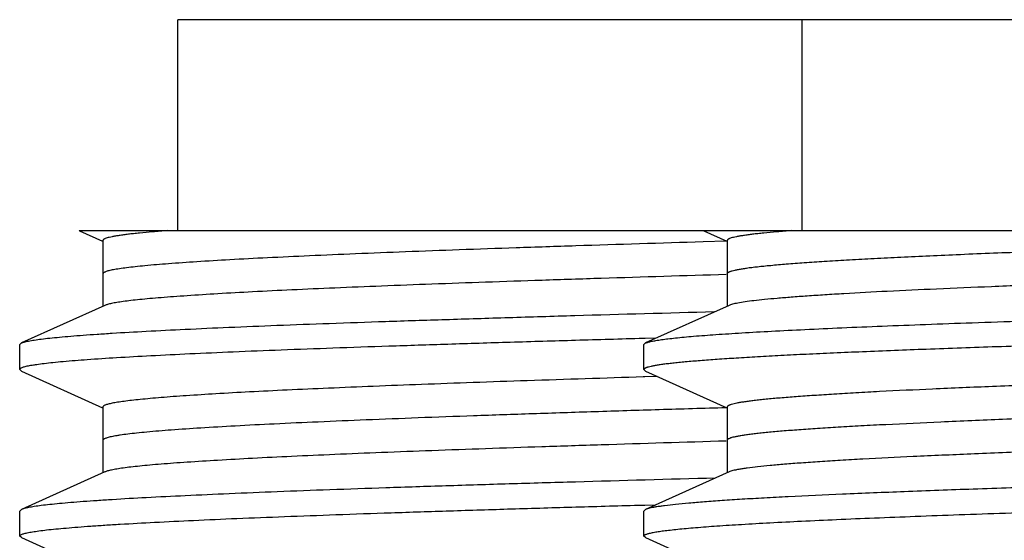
# Model space of a CAD drawing. Header units: inches. Extents: x 0 to 22, y 0 to 17.
# Tile 38 of 217: x 6.5008 to 6.6191, y 5.7087 to 5.7713. Entities that reach past the tile are written whole.
import ezdxf

# ---------------------------------------------------------------- set-up
doc = ezdxf.new("R2010")
doc.units = ezdxf.units.IN
doc.header["$LTSCALE"] = 1.21
doc.header["$MEASUREMENT"] = 0
doc.layers.get('0').update_dxf_attribs({"linetype": 'CONTINUOUS'})
doc.layers.add('02___PRT_ALL_AXES', color=7, linetype='CONTINUOUS')

msp = doc.modelspace()

# ---------------------------------------------------------------- linework, layer by layer
at = {"color": 7, "linetype": 'CONTINUOUS'}
for p, q in [((6.50795, 5.74592), (6.50799, 5.7459)), ((6.50795, 5.74592), (6.81382, 5.74592)), ((6.50799, 5.7459), (6.51076, 5.74465)), ((6.58295, 5.74592), (6.58299, 5.7459)), ((6.58299, 5.7459), (6.58576, 5.74465)), ((6.5108, 5.74473), (6.5108, 5.73683)), ((6.5858, 5.74473), (6.5858, 5.73683)), ((6.51102, 5.73693), (6.501, 5.73242)), ((6.58602, 5.73693), (6.576, 5.73242)), ((6.57593, 5.73296), (6.57572, 5.73296)), ((6.57728, 5.733), (6.57593, 5.73296)), ((6.5008, 5.73223), (6.501, 5.73242)), ((6.5758, 5.73223), (6.576, 5.73242)), ((6.5008, 5.72923), (6.501, 5.72905)), ((6.501, 5.72905), (6.51076, 5.72465)), ((6.5758, 5.72923), (6.576, 5.72905)), ((6.576, 5.72905), (6.58576, 5.72465)), ((6.57592, 5.72834), (6.57572, 5.72834)), ((6.57741, 5.72839), (6.57592, 5.72834)), ((6.5108, 5.72473), (6.5108, 5.71683)), ((6.5858, 5.72473), (6.5858, 5.71683)), ((6.51102, 5.71693), (6.501, 5.71242)), ((6.58602, 5.71693), (6.576, 5.71242)), ((6.57567, 5.71295), (6.57589, 5.71296)), ((6.57589, 5.71296), (6.57722, 5.713)), ((6.501, 5.71242), (6.5008, 5.71223)), ((6.5008, 5.70923), (6.5008, 5.71223)), ((6.576, 5.71242), (6.5758, 5.71223)), ((6.5758, 5.70923), (6.5758, 5.71223)), ((6.501, 5.70905), (6.5008, 5.70923)), ((6.501, 5.70905), (6.51076, 5.70465)), ((6.576, 5.70905), (6.5758, 5.70923)), ((6.576, 5.70905), (6.58576, 5.70465))]:
    msp.add_line(p, q, dxfattribs=at)
at = {"color": 9, "linetype": 'CONTINUOUS'}
for p, q in [((6.58567, 5.74464), (6.58292, 5.74456)), ((6.58589, 5.74465), (6.58567, 5.74464)), ((6.58589, 5.72465), (6.58567, 5.72464))]:
    msp.add_line(p, q, dxfattribs=at)
at = {"color": 7, "linetype": 'CONTINUOUS'}
for points, knots in [([(6.51857, 5.74592), (6.51797, 5.74587), (6.51684, 5.74578), (6.51548, 5.74566), (6.51451, 5.74555), (6.51387, 5.74548), (6.5133, 5.74541), (6.51278, 5.74533), (6.51232, 5.74526), (6.51192, 5.74519), (6.51158, 5.74511), (6.51131, 5.74504), (6.51112, 5.74498), (6.51099, 5.74492), (6.51093, 5.74489), (6.51087, 5.74485), (6.51083, 5.74481), (6.51081, 5.74477), (6.5108, 5.74475), (6.5108, 5.74473)], [0, 0, 0, 0, 0.227949, 0.426883, 0.515323, 0.596334, 0.669863, 0.735868, 0.794341, 0.845287, 0.888726, 0.924703, 0.953314, 0.964923, 0.974794, 0.983012, 0.989731, 0.995228, 1, 1, 1, 1]), ([(6.59357, 5.74592), (6.59297, 5.74587), (6.59184, 5.74578), (6.59048, 5.74566), (6.58951, 5.74555), (6.58887, 5.74548), (6.5883, 5.74541), (6.58778, 5.74533), (6.58732, 5.74526), (6.58692, 5.74519), (6.58658, 5.74511), (6.58631, 5.74504), (6.58612, 5.74498), (6.58599, 5.74492), (6.58593, 5.74489), (6.58587, 5.74485), (6.58583, 5.74481), (6.58581, 5.74477), (6.5858, 5.74475), (6.5858, 5.74473)], [0, 0, 0, 0, 0.227949, 0.426883, 0.515323, 0.596334, 0.669863, 0.735868, 0.794341, 0.845287, 0.888726, 0.924703, 0.953314, 0.964923, 0.974794, 0.983012, 0.989731, 0.995228, 1, 1, 1, 1]), ([(6.80813, 5.74592), (6.80768, 5.74587), (6.8067, 5.74577), (6.80513, 5.74563), (6.80334, 5.74549), (6.80056, 5.7453), (6.7966, 5.74506), (6.79129, 5.74478), (6.78525, 5.7445), (6.77854, 5.74422), (6.77121, 5.74394), (6.76037, 5.74356), (6.74572, 5.74309), (6.72717, 5.74254), (6.70774, 5.74199), (6.68803, 5.74143), (6.67171, 5.74097), (6.65897, 5.74059), (6.64984, 5.74031), (6.64108, 5.74003), (6.63277, 5.73975), (6.62498, 5.73947), (6.61776, 5.73919), (6.61117, 5.73891), (6.60527, 5.73864), (6.60079, 5.7384), (6.59759, 5.7382), (6.59548, 5.73806), (6.59357, 5.73792), (6.59186, 5.73778), (6.59037, 5.73765), (6.58908, 5.73751), (6.58801, 5.73737), (6.58725, 5.73725), (6.58675, 5.73715), (6.58646, 5.73708), (6.58622, 5.73701), (6.58608, 5.73696), (6.58602, 5.73693)], [0, 0, 0, 0, 0.00617, 0.013285, 0.021328, 0.030285, 0.050865, 0.07487, 0.102117, 0.132394, 0.165466, 0.201077, 0.278792, 0.363128, 0.451467, 0.541068, 0.629149, 0.671761, 0.712978, 0.752476, 0.789951, 0.82511, 0.857682, 0.887413, 0.914072, 0.937455, 0.94786, 0.95738, 0.965997, 0.973697, 0.980462, 0.986282, 0.99115, 0.995057, 0.996649, 0.998002, 0.999118, 1, 1, 1, 1]), ([(6.58569, 5.74064), (6.58068, 5.74049), (6.57331, 5.74026), (6.56366, 5.73995), (6.55688, 5.73972), (6.55046, 5.73949), (6.54442, 5.73926), (6.5388, 5.73903), (6.53364, 5.7388), (6.52895, 5.73857), (6.52476, 5.73834), (6.52159, 5.73814), (6.51933, 5.73798), (6.51784, 5.73787), (6.51648, 5.73775), (6.51527, 5.73764), (6.51421, 5.73752), (6.51328, 5.73741), (6.51251, 5.73729), (6.51195, 5.73719), (6.51158, 5.73711), (6.51136, 5.73705), (6.51118, 5.737), (6.51107, 5.73695), (6.51102, 5.73693)], [0, 0, 0, 0, 0.200936, 0.29603, 0.386864, 0.472957, 0.553858, 0.629133, 0.698394, 0.761268, 0.817431, 0.866585, 0.888452, 0.908478, 0.926633, 0.942895, 0.957245, 0.96967, 0.980158, 0.9887, 0.992244, 0.995304, 0.997887, 1, 1, 1, 1]), ([(6.82121, 5.73892), (6.8211, 5.73889), (6.82086, 5.73884), (6.82047, 5.73876), (6.82001, 5.73869), (6.81926, 5.73858), (6.81816, 5.73845), (6.81663, 5.7383), (6.81483, 5.73815), (6.81277, 5.738), (6.81046, 5.73785), (6.80789, 5.7377), (6.80508, 5.73755), (6.80085, 5.73734), (6.795, 5.73709), (6.78735, 5.73679), (6.77889, 5.73649), (6.76971, 5.73619), (6.75989, 5.73589), (6.74951, 5.73558), (6.73868, 5.73528), (6.72749, 5.73498), (6.71214, 5.73458), (6.69666, 5.73418), (6.68117, 5.73378), (6.66973, 5.73348), (6.65855, 5.73317), (6.64773, 5.73287), (6.63737, 5.73257), (6.62757, 5.73227), (6.61841, 5.73197), (6.60998, 5.73167), (6.60345, 5.73141), (6.59864, 5.73121), (6.59536, 5.73106), (6.59233, 5.73091), (6.58953, 5.73075), (6.58698, 5.7306), (6.58468, 5.73045), (6.58264, 5.7303), (6.5811, 5.73017), (6.58, 5.73007), (6.57928, 5.72999), (6.57863, 5.72992), (6.57804, 5.72984), (6.57752, 5.72977), (6.57707, 5.72969), (6.57669, 5.72962), (6.57641, 5.72955), (6.57623, 5.7295), (6.57612, 5.72946), (6.57602, 5.72943), (6.57594, 5.72939), (6.57588, 5.72935), (6.57584, 5.72931), (6.57581, 5.72928), (6.5758, 5.72925), (6.5758, 5.72923)], [0, 0, 0, 0, 0.001344, 0.002962, 0.004857, 0.007027, 0.012192, 0.01845, 0.025787, 0.034188, 0.043637, 0.054112, 0.065589, 0.078043, 0.105769, 0.137041, 0.171576, 0.209064, 0.249166, 0.291521, 0.335745, 0.38144, 0.428193, 0.523178, 0.570552, 0.617277, 0.662929, 0.707097, 0.749382, 0.789402, 0.826796, 0.861227, 0.892383, 0.906645, 0.919986, 0.932375, 0.943786, 0.954193, 0.963572, 0.971902, 0.979167, 0.982396, 0.985351, 0.988034, 0.990442, 0.992575, 0.994432, 0.996015, 0.997322, 0.997874, 0.998358, 0.998776, 0.999129, 0.999421, 0.999655, 0.999842, 1, 1, 1, 1]), ([(6.576, 5.73242), (6.57604, 5.73244), (6.57614, 5.73247), (6.57637, 5.73255), (6.57674, 5.73263), (6.57728, 5.73273), (6.57794, 5.73283), (6.57873, 5.73293), (6.57963, 5.73303), (6.58066, 5.73313), (6.58227, 5.73328), (6.58458, 5.73345), (6.5877, 5.73365), (6.59126, 5.73385), (6.59527, 5.73405), (6.5997, 5.73426), (6.60454, 5.73446), (6.60975, 5.73466), (6.61742, 5.73494), (6.62778, 5.73528), (6.64105, 5.73568), (6.65525, 5.73609), (6.67017, 5.73649), (6.68555, 5.73689), (6.70115, 5.73729), (6.7167, 5.7377), (6.73197, 5.7381), (6.7467, 5.7385), (6.75631, 5.73878), (6.76098, 5.73892)], [0, 0, 0, 0, 0.000745, 0.00165, 0.003947, 0.006901, 0.010515, 0.014787, 0.019715, 0.025297, 0.031527, 0.045904, 0.062794, 0.082129, 0.10383, 0.127813, 0.153976, 0.182217, 0.212419, 0.27821, 0.350278, 0.427453, 0.508479, 0.592036, 0.676764, 0.761287, 0.844222, 0.924235, 1, 1, 1, 1]), ([(6.501, 5.73242), (6.50105, 5.73244), (6.50117, 5.73248), (6.50136, 5.73254), (6.5016, 5.7326), (6.502, 5.73268), (6.5026, 5.73278), (6.50345, 5.7329), (6.50446, 5.73302), (6.50564, 5.73313), (6.50698, 5.73325), (6.50848, 5.73337), (6.51014, 5.73348), (6.51266, 5.73365), (6.51619, 5.73385), (6.52086, 5.73408), (6.5261, 5.73432), (6.53187, 5.73455), (6.53815, 5.73479), (6.5449, 5.73502), (6.55209, 5.73525), (6.55966, 5.73549), (6.57043, 5.73581), (6.57867, 5.73604), (6.58426, 5.73619)], [0, 0, 0, 0, 0.001954, 0.004386, 0.007305, 0.010715, 0.019013, 0.029283, 0.04152, 0.055714, 0.071848, 0.089899, 0.109844, 0.13166, 0.180779, 0.236987, 0.299983, 0.369418, 0.444917, 0.526062, 0.612412, 0.703491, 0.798801, 1, 1, 1, 1]), ([(6.81158, 5.73454), (6.81151, 5.73451), (6.81136, 5.73445), (6.81109, 5.73437), (6.81076, 5.7343), (6.81036, 5.73422), (6.8099, 5.73415), (6.80915, 5.73404), (6.80806, 5.73391), (6.80657, 5.73376), (6.80482, 5.73361), (6.80283, 5.73345), (6.8006, 5.7333), (6.79813, 5.73315), (6.79439, 5.73294), (6.78917, 5.73268), (6.78229, 5.73238), (6.77464, 5.73207), (6.76628, 5.73177), (6.7573, 5.73146), (6.74778, 5.73116), (6.73781, 5.73085), (6.72748, 5.73055), (6.71688, 5.73024), (6.70611, 5.72994), (6.69528, 5.72964), (6.68448, 5.72933), (6.67381, 5.72903), (6.66337, 5.72872), (6.65326, 5.72842), (6.64357, 5.72811), (6.6344, 5.72781), (6.62581, 5.7275), (6.61791, 5.7272), (6.61075, 5.7269), (6.60528, 5.72664), (6.60133, 5.72643), (6.5987, 5.72627), (6.59631, 5.72612), (6.59415, 5.72597), (6.59223, 5.72582), (6.59078, 5.72569), (6.58975, 5.72558), (6.58907, 5.7255), (6.58846, 5.72543), (6.58791, 5.72535), (6.58742, 5.72528), (6.58699, 5.7252), (6.58664, 5.72512), (6.58638, 5.72506), (6.5862, 5.725), (6.5861, 5.72497), (6.58601, 5.72493), (6.58593, 5.72489), (6.58588, 5.72485), (6.58583, 5.72481), (6.58581, 5.72478), (6.5858, 5.72475), (6.5858, 5.72473)], [0, 0, 0, 0, 0.000957, 0.002188, 0.003697, 0.005486, 0.007555, 0.009906, 0.015449, 0.022103, 0.029854, 0.038689, 0.048586, 0.059522, 0.071475, 0.098314, 0.128856, 0.162821, 0.199896, 0.239737, 0.281977, 0.326226, 0.372075, 0.419101, 0.466867, 0.514934, 0.562856, 0.610191, 0.656501, 0.701358, 0.744347, 0.785072, 0.823156, 0.858247, 0.890022, 0.918188, 0.930836, 0.942487, 0.953114, 0.962696, 0.971208, 0.978632, 0.981932, 0.984955, 0.987699, 0.990162, 0.992345, 0.994246, 0.995867, 0.997209, 0.997777, 0.998276, 0.998708, 0.999074, 0.999379, 0.999626, 0.999827, 1, 1, 1, 1]), ([(6.57572, 5.73296), (6.573, 5.73288), (6.56768, 5.73273), (6.55986, 5.7325), (6.55237, 5.73226), (6.54527, 5.73203), (6.53859, 5.7318), (6.53237, 5.73157), (6.52663, 5.73134), (6.52141, 5.73111), (6.51673, 5.73088), (6.51263, 5.73065), (6.50912, 5.73042), (6.50658, 5.73022), (6.50485, 5.73006), (6.5038, 5.72994), (6.50301, 5.72984), (6.50247, 5.72976), (6.50212, 5.7297), (6.50182, 5.72965), (6.50155, 5.72959), (6.50132, 5.72953), (6.50114, 5.72947), (6.50101, 5.72942), (6.50093, 5.72938), (6.50086, 5.72934), (6.5008, 5.72928), (6.5008, 5.72923)], [0, 0, 0, 0, 0.108361, 0.212731, 0.31255, 0.40729, 0.496442, 0.579536, 0.656125, 0.725806, 0.788205, 0.842997, 0.889889, 0.928642, 0.944904, 0.959061, 0.9711, 0.976323, 0.981014, 0.985173, 0.9888, 0.991898, 0.994473, 0.996534, 0.997379, 0.998105, 1, 1, 1, 1]), ([(6.57572, 5.72834), (6.57107, 5.72819), (6.56425, 5.72797), (6.55538, 5.72767), (6.54921, 5.72744), (6.54342, 5.72722), (6.53803, 5.72699), (6.53307, 5.72677), (6.52856, 5.72655), (6.52452, 5.72632), (6.52147, 5.72613), (6.51928, 5.72598), (6.51783, 5.72586), (6.51652, 5.72575), (6.51533, 5.72564), (6.51429, 5.72553), (6.51338, 5.72542), (6.51271, 5.72532), (6.51224, 5.72524), (6.51194, 5.72519), (6.51167, 5.72513), (6.51144, 5.72508), (6.51125, 5.72502), (6.51109, 5.72497), (6.51097, 5.72491), (6.51089, 5.72486), (6.51084, 5.72482), (6.51082, 5.72479), (6.5108, 5.72476), (6.5108, 5.72474), (6.5108, 5.72473)], [0, 0, 0, 0, 0.213993, 0.314117, 0.408991, 0.498133, 0.581109, 0.657497, 0.726923, 0.78904, 0.843542, 0.867854, 0.890165, 0.910447, 0.928679, 0.944842, 0.958918, 0.970891, 0.976087, 0.980756, 0.9849, 0.98852, 0.991619, 0.994205, 0.996289, 0.997896, 0.998537, 0.999086, 0.999563, 1, 1, 1, 1]), ([(6.8118, 5.72673), (6.8118, 5.72672), (6.81179, 5.72669), (6.81177, 5.72665), (6.81172, 5.72662), (6.81167, 5.72658), (6.81159, 5.72654), (6.8115, 5.7265), (6.81139, 5.72646), (6.81122, 5.72641), (6.81096, 5.72634), (6.8106, 5.72627), (6.81018, 5.72619), (6.80969, 5.72612), (6.80914, 5.72604), (6.80852, 5.72596), (6.80785, 5.72589), (6.80681, 5.72578), (6.80537, 5.72565), (6.80345, 5.7255), (6.80129, 5.72535), (6.7989, 5.7252), (6.79627, 5.72504), (6.79232, 5.72483), (6.78685, 5.72457), (6.77969, 5.72427), (6.77179, 5.72397), (6.7632, 5.72366), (6.75403, 5.72336), (6.74434, 5.72305), (6.73423, 5.72275), (6.72379, 5.72244), (6.71312, 5.72214), (6.70232, 5.72183), (6.69149, 5.72153), (6.68072, 5.72122), (6.67012, 5.72092), (6.65979, 5.72061), (6.64982, 5.72031), (6.6403, 5.72), (6.63132, 5.7197), (6.62296, 5.7194), (6.61531, 5.71909), (6.60843, 5.71879), (6.60321, 5.71853), (6.59947, 5.71832), (6.597, 5.71817), (6.59477, 5.71801), (6.59278, 5.71786), (6.59103, 5.71771), (6.58954, 5.71756), (6.58845, 5.71743), (6.5877, 5.71732), (6.58724, 5.71725), (6.58684, 5.71717), (6.58651, 5.71709), (6.58624, 5.71702), (6.58609, 5.71696), (6.58602, 5.71693)], [0, 0, 0, 0, 0.000173, 0.000374, 0.000621, 0.000926, 0.001292, 0.001724, 0.002223, 0.00279, 0.004132, 0.005753, 0.007655, 0.009838, 0.012301, 0.015045, 0.018067, 0.021367, 0.028792, 0.037304, 0.046885, 0.057513, 0.069164, 0.081811, 0.109978, 0.141753, 0.176844, 0.214928, 0.255652, 0.298642, 0.343499, 0.389809, 0.437144, 0.485066, 0.533133, 0.580899, 0.627925, 0.673774, 0.718023, 0.760263, 0.800104, 0.837179, 0.871144, 0.901687, 0.928525, 0.940478, 0.951414, 0.961311, 0.970146, 0.977898, 0.984551, 0.990094, 0.992445, 0.994515, 0.996304, 0.997812, 0.999043, 1, 1, 1, 1]), ([(6.82179, 5.72219), (6.82178, 5.72218), (6.82176, 5.72215), (6.82171, 5.72211), (6.82165, 5.72207), (6.82153, 5.72202), (6.82133, 5.72195), (6.82104, 5.72188), (6.82069, 5.7218), (6.82026, 5.72173), (6.81976, 5.72165), (6.81896, 5.72155), (6.81779, 5.72141), (6.81617, 5.72126), (6.81429, 5.72111), (6.81214, 5.72096), (6.80973, 5.72081), (6.80706, 5.72066), (6.80414, 5.72051), (6.80099, 5.72035), (6.79759, 5.7202), (6.79262, 5.71999), (6.78588, 5.71973), (6.77721, 5.71943), (6.76782, 5.71913), (6.75779, 5.71882), (6.74722, 5.71852), (6.7362, 5.71822), (6.72484, 5.71791), (6.71324, 5.71761), (6.7015, 5.7173), (6.68975, 5.717), (6.67807, 5.7167), (6.66659, 5.71639), (6.6554, 5.71609), (6.64461, 5.71578), (6.63432, 5.71548), (6.62462, 5.71518), (6.61561, 5.71487), (6.60736, 5.71457), (6.59995, 5.71427), (6.59434, 5.71401), (6.59032, 5.7138), (6.58767, 5.71365), (6.58528, 5.7135), (6.58315, 5.71334), (6.58129, 5.71319), (6.57969, 5.71304), (6.57854, 5.71291), (6.57775, 5.7128), (6.57727, 5.71273), (6.57685, 5.71265), (6.5765, 5.71258), (6.57623, 5.7125), (6.57607, 5.71245), (6.576, 5.71242)], [0, 0, 0, 0, 0.000194, 0.000437, 0.00074, 0.001106, 0.002038, 0.003243, 0.004726, 0.006489, 0.008533, 0.010857, 0.016341, 0.022932, 0.030618, 0.039382, 0.049203, 0.060062, 0.071932, 0.084786, 0.098596, 0.11333, 0.145431, 0.180796, 0.2191, 0.259991, 0.303093, 0.348009, 0.394328, 0.441623, 0.489461, 0.537401, 0.585, 0.631822, 0.677435, 0.721422, 0.763376, 0.802915, 0.839673, 0.873313, 0.903527, 0.930038, 0.941828, 0.952604, 0.962342, 0.97102, 0.978619, 0.985122, 0.990517, 0.992796, 0.994794, 0.996512, 0.997951, 0.999112, 1, 1, 1, 1]), ([(6.58568, 5.72064), (6.58067, 5.72049), (6.57329, 5.72026), (6.56365, 5.71995), (6.55688, 5.71972), (6.55045, 5.71949), (6.54442, 5.71926), (6.5388, 5.71903), (6.53363, 5.7188), (6.52894, 5.71857), (6.52476, 5.71834), (6.52159, 5.71814), (6.51933, 5.71798), (6.51784, 5.71787), (6.51648, 5.71775), (6.51527, 5.71764), (6.51421, 5.71752), (6.51328, 5.71741), (6.51251, 5.71729), (6.51195, 5.71719), (6.51158, 5.71711), (6.51136, 5.71705), (6.51118, 5.717), (6.51107, 5.71695), (6.51102, 5.71693)], [0, 0, 0, 0, 0.20094, 0.296035, 0.386868, 0.472962, 0.553861, 0.629137, 0.698397, 0.76127, 0.817433, 0.866584, 0.888453, 0.908478, 0.926632, 0.942893, 0.957244, 0.96967, 0.980157, 0.988698, 0.992242, 0.995303, 0.997886, 1, 1, 1, 1]), ([(6.58435, 5.71619), (6.57876, 5.71604), (6.57051, 5.71581), (6.55973, 5.71549), (6.55214, 5.71526), (6.54495, 5.71502), (6.5382, 5.71479), (6.53191, 5.71455), (6.52613, 5.71432), (6.52088, 5.71408), (6.5162, 5.71385), (6.51267, 5.71365), (6.51015, 5.71348), (6.50849, 5.71337), (6.50698, 5.71325), (6.50564, 5.71313), (6.50446, 5.71302), (6.50345, 5.7129), (6.5026, 5.71278), (6.502, 5.71268), (6.5016, 5.7126), (6.50136, 5.71254), (6.50117, 5.71248), (6.50105, 5.71244), (6.501, 5.71242)], [0, 0, 0, 0, 0.201168, 0.296468, 0.387544, 0.473891, 0.555039, 0.630538, 0.69998, 0.762978, 0.819195, 0.868319, 0.890138, 0.910089, 0.928144, 0.944278, 0.958473, 0.970714, 0.980988, 0.989285, 0.992694, 0.995613, 0.998045, 1, 1, 1, 1]), ([(6.57581, 5.70928), (6.57582, 5.7093), (6.57585, 5.70933), (6.57592, 5.70938), (6.57602, 5.70943), (6.57615, 5.70948), (6.5763, 5.70952), (6.57656, 5.70959), (6.57696, 5.70968), (6.57753, 5.70977), (6.5782, 5.70987), (6.57899, 5.70996), (6.57989, 5.71006), (6.5809, 5.71016), (6.58246, 5.71029), (6.58468, 5.71046), (6.58767, 5.71065), (6.59107, 5.71084), (6.59487, 5.71103), (6.59905, 5.71123), (6.6036, 5.71142), (6.60851, 5.71161), (6.61376, 5.71181), (6.62136, 5.71207), (6.63155, 5.7124), (6.64449, 5.71278), (6.65824, 5.71317), (6.67259, 5.71355), (6.68733, 5.71394), (6.70223, 5.71432), (6.71709, 5.71471), (6.73168, 5.71509), (6.74129, 5.71536), (6.74601, 5.71549)], [0, 0, 0, 0, 0.000368, 0.000859, 0.001494, 0.002282, 0.003228, 0.004335, 0.007034, 0.010386, 0.014392, 0.019051, 0.024358, 0.03031, 0.036904, 0.05199, 0.069561, 0.089556, 0.111899, 0.136509, 0.163296, 0.192159, 0.222993, 0.255682, 0.326138, 0.402481, 0.48358, 0.56823, 0.655177, 0.743132, 0.83078, 0.916838, 1, 1, 1, 1]), ([(6.50081, 5.70928), (6.50082, 5.7093), (6.50087, 5.70934), (6.50096, 5.7094), (6.50109, 5.70946), (6.50126, 5.70951), (6.50147, 5.70957), (6.50183, 5.70965), (6.50238, 5.70975), (6.50316, 5.70986), (6.50409, 5.70998), (6.50518, 5.71009), (6.50643, 5.7102), (6.50783, 5.71032), (6.50938, 5.71043), (6.51107, 5.71055), (6.51363, 5.7107), (6.51718, 5.7109), (6.52185, 5.71113), (6.52705, 5.71136), (6.53276, 5.71158), (6.53894, 5.71181), (6.54556, 5.71204), (6.55259, 5.71227), (6.56, 5.7125), (6.56773, 5.71273), (6.57299, 5.71288), (6.57567, 5.71295)], [0, 0, 0, 0, 0.001015, 0.002439, 0.004335, 0.006727, 0.009628, 0.013044, 0.021433, 0.031906, 0.044456, 0.059071, 0.075736, 0.094436, 0.115144, 0.137835, 0.162479, 0.217506, 0.279938, 0.349456, 0.425696, 0.508267, 0.596736, 0.690646, 0.789506, 0.892803, 1, 1, 1, 1]), ([(6.74217, 5.71099), (6.7378, 5.71085), (6.72891, 5.71059), (6.71542, 5.7102), (6.70167, 5.70981), (6.68788, 5.70943), (6.67426, 5.70904), (6.661, 5.70865), (6.64832, 5.70826), (6.63639, 5.70788), (6.62701, 5.70755), (6.62002, 5.70728), (6.61521, 5.70709), (6.61072, 5.70689), (6.60655, 5.7067), (6.60274, 5.7065), (6.59928, 5.70631), (6.5962, 5.70612), (6.59388, 5.70595), (6.59221, 5.70581), (6.59112, 5.70572), (6.59012, 5.70562), (6.58922, 5.70552), (6.58843, 5.70542), (6.58774, 5.70533), (6.58716, 5.70523), (6.58674, 5.70515), (6.58646, 5.70508), (6.58629, 5.70503), (6.58614, 5.70498), (6.58602, 5.70493), (6.58592, 5.70489), (6.58586, 5.70484), (6.58581, 5.70479), (6.5858, 5.70475), (6.5858, 5.70473)], [0, 0, 0, 0, 0.083711, 0.170354, 0.258581, 0.347093, 0.43455, 0.519635, 0.601071, 0.677631, 0.748163, 0.780834, 0.811608, 0.840372, 0.867014, 0.891438, 0.913552, 0.933271, 0.950526, 0.958208, 0.965251, 0.971648, 0.977396, 0.982489, 0.986923, 0.990696, 0.993809, 0.995118, 0.996264, 0.997249, 0.998075, 0.998747, 0.999274, 0.999677, 1, 1, 1, 1]), ([(6.5008, 5.70923), (6.5008, 5.70924), (6.5008, 5.70925), (6.50081, 5.70927), (6.50081, 5.70928)], [0, 0, 0, 0, 0.240981, 1, 1, 1, 1]), ([(6.5758, 5.70923), (6.5758, 5.70924), (6.5758, 5.70925), (6.57581, 5.70927), (6.57581, 5.70928)], [0, 0, 0, 0, 0.240981, 1, 1, 1, 1])]:
    msp.add_open_spline(points, degree=3, knots=knots, dxfattribs=at)
at = {"color": 9, "linetype": 'CONTINUOUS'}
for points, knots in [([(6.70544, 5.74592), (6.7016, 5.74581), (6.69395, 5.7456), (6.68254, 5.74528), (6.67129, 5.74495), (6.66033, 5.74463), (6.64977, 5.74431), (6.63972, 5.74399), (6.63028, 5.74366), (6.62155, 5.74334), (6.61476, 5.74307), (6.60975, 5.74285), (6.60633, 5.74269), (6.60315, 5.74252), (6.60022, 5.74236), (6.59755, 5.7422), (6.59514, 5.74204), (6.59299, 5.74188), (6.59138, 5.74174), (6.59023, 5.74163), (6.58947, 5.74155), (6.58878, 5.74147), (6.58816, 5.74139), (6.58761, 5.74131), (6.58714, 5.74123), (6.58674, 5.74115), (6.58645, 5.74108), (6.58625, 5.74102), (6.58613, 5.74098), (6.58603, 5.74094), (6.58595, 5.7409), (6.58588, 5.74086), (6.58584, 5.74082), (6.58581, 5.74078), (6.5858, 5.74075), (6.5858, 5.74073)], [0, 0, 0, 0, 0.095973, 0.191574, 0.285731, 0.377505, 0.46595, 0.55014, 0.629207, 0.702336, 0.768766, 0.799254, 0.827814, 0.854376, 0.878872, 0.901235, 0.921412, 0.939353, 0.955008, 0.961968, 0.968344, 0.974133, 0.979331, 0.983937, 0.987947, 0.991364, 0.99419, 0.995383, 0.996431, 0.997336, 0.998102, 0.998735, 0.999245, 0.999654, 1, 1, 1, 1]), ([(6.58292, 5.74456), (6.57782, 5.7444), (6.57032, 5.74417), (6.56055, 5.74385), (6.55373, 5.74361), (6.5473, 5.74337), (6.5413, 5.74313), (6.53577, 5.74289), (6.53073, 5.74266), (6.52622, 5.74242), (6.52225, 5.74219), (6.51886, 5.74195), (6.51639, 5.74175), (6.51472, 5.74158), (6.5137, 5.74146), (6.51295, 5.74136), (6.51242, 5.74127), (6.51208, 5.74122), (6.51178, 5.74116), (6.51153, 5.7411), (6.51131, 5.74104), (6.51113, 5.74098), (6.51099, 5.74092), (6.5109, 5.74087), (6.51084, 5.74083), (6.51082, 5.7408), (6.5108, 5.74077), (6.5108, 5.74074), (6.5108, 5.74073)], [0, 0, 0, 0, 0.211469, 0.310943, 0.405488, 0.494579, 0.577708, 0.654417, 0.724267, 0.786876, 0.841888, 0.889004, 0.927964, 0.94432, 0.958566, 0.970688, 0.975947, 0.980671, 0.984861, 0.988519, 0.991648, 0.994253, 0.996346, 0.997949, 0.998583, 0.99912, 0.999582, 1, 1, 1, 1]), ([(6.8118, 5.73073), (6.8118, 5.73072), (6.81179, 5.73069), (6.81176, 5.73065), (6.81172, 5.73061), (6.81166, 5.73057), (6.81158, 5.73054), (6.81149, 5.7305), (6.81138, 5.73046), (6.8112, 5.7304), (6.81093, 5.73034), (6.81055, 5.73026), (6.81011, 5.73018), (6.80961, 5.7301), (6.80903, 5.73003), (6.80839, 5.72995), (6.80768, 5.72987), (6.80661, 5.72976), (6.80511, 5.72963), (6.80311, 5.72948), (6.80087, 5.72932), (6.79838, 5.72916), (6.79565, 5.72901), (6.79154, 5.72879), (6.78587, 5.72853), (6.77845, 5.72822), (6.77026, 5.72791), (6.76138, 5.7276), (6.7519, 5.72729), (6.7419, 5.72698), (6.7315, 5.72667), (6.72077, 5.72636), (6.70984, 5.72605), (6.6988, 5.72573), (6.68776, 5.72542), (6.67682, 5.72511), (6.6661, 5.7248), (6.65569, 5.72449), (6.6457, 5.72418), (6.63622, 5.72387), (6.62734, 5.72356), (6.61915, 5.72325), (6.61173, 5.72294), (6.60606, 5.72267), (6.60195, 5.72246), (6.59922, 5.7223), (6.59673, 5.72215), (6.59448, 5.72199), (6.59249, 5.72184), (6.59099, 5.72171), (6.58991, 5.7216), (6.58921, 5.72152), (6.58857, 5.72144), (6.58799, 5.72136), (6.58748, 5.72129), (6.58704, 5.72121), (6.58667, 5.72113), (6.5864, 5.72107), (6.58622, 5.72101), (6.58611, 5.72097), (6.58602, 5.72093), (6.58594, 5.72089), (6.58588, 5.72086), (6.58583, 5.72082), (6.58581, 5.72078), (6.5858, 5.72075), (6.5858, 5.72073)], [0, 0, 0, 0, 0.000176, 0.000382, 0.000637, 0.000952, 0.001331, 0.001779, 0.002296, 0.002885, 0.004278, 0.005962, 0.007937, 0.010205, 0.012764, 0.015614, 0.018755, 0.022183, 0.029895, 0.038735, 0.048683, 0.059715, 0.071804, 0.084924, 0.114123, 0.147033, 0.183338, 0.222689, 0.264708, 0.30899, 0.355111, 0.402625, 0.451077, 0.5, 0.548922, 0.597374, 0.644889, 0.69101, 0.735292, 0.777311, 0.816662, 0.852966, 0.885877, 0.915075, 0.928195, 0.940285, 0.951317, 0.961264, 0.970105, 0.977817, 0.981245, 0.984385, 0.987235, 0.989795, 0.992063, 0.994038, 0.995721, 0.997114, 0.997703, 0.998221, 0.998668, 0.999048, 0.999363, 0.999618, 0.999824, 1, 1, 1, 1]), ([(6.58567, 5.72464), (6.58299, 5.72456), (6.57772, 5.7244), (6.56998, 5.72416), (6.56254, 5.72391), (6.55547, 5.72367), (6.5488, 5.72343), (6.54257, 5.72318), (6.53682, 5.72294), (6.53157, 5.7227), (6.52687, 5.72246), (6.52274, 5.72222), (6.5192, 5.72198), (6.51664, 5.72177), (6.5149, 5.7216), (6.51383, 5.72148), (6.51304, 5.72137), (6.51249, 5.72129), (6.51214, 5.72123), (6.51183, 5.72117), (6.51156, 5.7211), (6.51133, 5.72104), (6.51114, 5.72098), (6.511, 5.72093), (6.5109, 5.72087), (6.51085, 5.72083), (6.51082, 5.7208), (6.5108, 5.72077), (6.5108, 5.72074), (6.5108, 5.72073)], [0, 0, 0, 0, 0.107042, 0.210472, 0.309688, 0.404104, 0.49317, 0.57636, 0.653191, 0.723209, 0.78601, 0.841224, 0.888535, 0.927671, 0.944103, 0.958418, 0.970598, 0.975882, 0.980628, 0.984838, 0.988511, 0.991653, 0.994267, 0.996364, 0.997967, 0.998599, 0.999132, 0.999588, 1, 1, 1, 1])]:
    msp.add_open_spline(points, degree=3, knots=knots, dxfattribs=at)
at = {"layer": '02___PRT_ALL_AXES', "color": 7, "linetype": 'CONTINUOUS'}
for p, q in [((6.5198, 5.74592), (6.5198, 5.77125)), ((6.8028, 5.77125), (6.5198, 5.77125)), ((6.5948, 5.74592), (6.5948, 5.77125)), ((6.5008, 5.72923), (6.5008, 5.73223)), ((6.5758, 5.72923), (6.5758, 5.73223)), ((6.5008, 5.70923), (6.5008, 5.71223)), ((6.5758, 5.70923), (6.5758, 5.71223))]:
    msp.add_line(p, q, dxfattribs=at)

doc.saveas('drawing.dxf')
